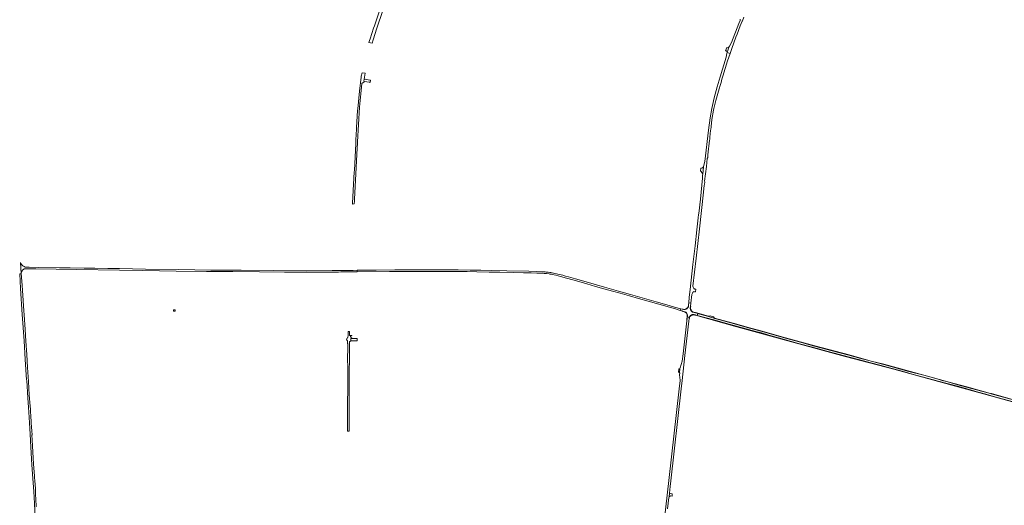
# Model space of a CAD drawing. Header units: metres. Extents: x 151213 to 156373, y 469495 to 475754.
# Tile 3 of 230: x 151213 to 153025, y 471770 to 472663. Entities that reach past the tile are written whole.
import ezdxf

# ---------------------------------------------------------------- set-up
doc = ezdxf.new("R2010")
doc.units = ezdxf.units.M
for name, color, linetype, lineweight in [('B-WE-VH-GESLOTENVERHARDING-GV', 252, 'Continuous', 18), ('B-WE-VH-GESLOTENVERHARDING_ASFALT-GV', 252, 'Continuous', 18), ('B-WE-VH-HALFVERHARDING_GRASBETONSTEEN-GV', 252, 'Continuous', 18), ('B-WE-VH-ONVERHARD-GV', 252, 'Continuous', 18), ('B-WE-VH-OPENVERHARDING_BETONSTRAATSTEEN-GV', 252, 'Continuous', 18)]:
    doc.layers.add(name, color=color, linetype=linetype, lineweight=lineweight)

msp = doc.modelspace()

# ---------------------------------------------------------------- linework, layer by layer
at = {"layer": 'B-WE-VH-GESLOTENVERHARDING-GV', "flags": 128}
msp.add_lwpolyline([(151496.318, 472129.742), (151496.292, 472127.467), (151497.082, 472127.439), (151499.308, 472127.361), (151499.229, 472129.716), (151496.735, 472129.738)], close=True, dxfattribs=at)
at = {"layer": 'B-WE-VH-GESLOTENVERHARDING_ASFALT-GV', "flags": 128}
for points in [[(152539.337, 472664.247), (152539.076, 472662.567), (152538.923, 472662.14), (152536.911, 472656.529), (152523.081, 472621.371), (152519.459, 472614.451), (152518.083, 472612.717), (152515.605, 472604.955), (152515.253, 472603.759), (152515.084, 472603.275), (152515.17, 472603.111), (152520.584, 472601.25), (152523.63, 472610.11), (152531.35, 472631.39), (152533.746, 472637.006), (152539.287, 472652.266), (152542.827, 472660.729), (152543.187, 472661.035), (152545.99, 472668.276)], [(151243.812, 471767.376), (151243.012, 471782.319), (151242.537, 471789.553), (151242.567, 471794.534), (151242.241, 471800.731), (151241.707, 471808.47), (151241.381, 471811.316), (151240.996, 471812.858), (151240.225, 471824.184), (151238.861, 471846.806), (151237.586, 471868.035), (151236.281, 471890.895), (151235.837, 471899.108), (151235.985, 471899.997), (151235.51, 471907.261), (151235.244, 471908.299), (151234.917, 471912.568), (151233.465, 471934.509), (151232.812, 471942.989), (151232.99, 471944.056), (151232.812, 471948.414), (151232.605, 471951.202), (151232.249, 471952.803), (151230.915, 471973.646), (151229.343, 471998.285), (151227.683, 472023.516), (151226.171, 472047.592), (151224.451, 472072.408), (151222.998, 472093.607), (151221.308, 472120.41), (151220.804, 472128.089), (151218.284, 472165.655), (151217.691, 472175.351), (151216.08, 472196.45), (151213.201, 472196.262), (151214.96, 472169.34), (151218.05, 472121.31), (151221.35, 472072.9), (151223.48, 472038.57), (151226, 472000.81), (151226.053, 472000), (151228.12, 471968.26), (151229.28, 471950), (151229.82, 471941.77), (151231.16, 471921.93), (151232.4, 471901.31), (151233.96, 471877.14), (151235.84, 471844.61), (151237.53, 471819.37), (151238.99, 471795.51), (151240.35, 471773.78), (151241.89, 471748.18)], [(153044.253, 471963.44), (153001.317, 471975.345), (153000, 471975.698), (152983.07, 471980.23), (152955.9, 471987.81), (152939.89, 471992.16), (152921.32, 471997.18), (152911.068, 472000), (152903.36, 472002.12), (152877.1, 472009.4), (152849.83, 472016.67), (152803.37, 472029.23), (152782.89, 472034.57), (152780.416, 472035.232), (152775.697, 472036.494), (152761.24, 472040.36), (152739.34, 472046.28), (152720.02, 472051.47), (152676.23, 472063.07), (152647.47, 472070.96), (152622.43, 472077.98), (152600.83, 472083.99), (152579.62, 472090.04), (152567.9, 472093.17), (152551.95, 472097.57), (152532.77, 472103.09), (152503.93, 472110.91), (152492.559, 472114.127), (152478.934, 472117.981), (152462.77, 472122.58), (152461.212, 472123.052), (152460.304, 472119.648), (152465.11, 472118.432), (152474.23, 472115.87), (152493.16, 472110.72), (152518.68, 472103.67), (152567.9, 472089.96), (152578.51, 472087.26), (152591.8, 472083.48), (152609.66, 472078.5), (152629.62, 472072.83), (152650.79, 472066.92), (152667.17, 472062.38), (152681.65, 472058.57), (152698.81, 472053.84), (152722.14, 472047.53), (152740.14, 472042.89), (152759.31, 472037.66), (152779.69, 472032.42), (152796.14, 472027.86), (152816.64, 472022.55), (152837.44, 472016.83), (152855.97, 472011.69), (152883.47, 472004.36), (152899.454, 472000), (152903.78, 471998.82), (152922.78, 471993.56), (152941.52, 471988.56), (152963.34, 471982.59), (152973, 471979.83), (152982.37, 471977.1), (152991.16, 471974.6), (153000, 471972.205), (153001.183, 471971.885), (153044.321, 471960.01)], [(152405.61, 471763.62), (152408.01, 471784.82), (152408.39, 471785.64), (152409.08, 471792.651), (152410.13, 471804.85), (152411.38, 471815.4), (152430.56, 471984.47), (152432.316, 472000), (152437.48, 472045.66), (152444.403, 472109.074), (152445.177, 472113.833), (152445.52, 472115.939), (152441.926, 472116.878), (152441.42, 472111.987), (152441.24, 472112.014), (152441.085, 472109.817), (152434.2, 472049.19), (152432.55, 472035.33), (152428.86, 472023.01), (152428.13, 472022.14), (152427.33, 472013.95), (152427.98, 472013.25), (152427.71, 472010.52), (152428.58, 472000.54), (152428.521, 472000), (152426.87, 471984.8), (152407.75, 471815.84), (152388.65, 471649.23)], [(153044.321, 471960.01), (153001.183, 471971.885), (153000, 471972.205), (152991.16, 471974.6), (152982.37, 471977.1), (152973, 471979.83), (152963.34, 471982.59), (152941.52, 471988.56), (152922.78, 471993.56), (152903.78, 471998.82), (152899.454, 472000), (152883.47, 472004.36), (152855.97, 472011.69), (152837.44, 472016.83), (152816.64, 472022.55), (152796.14, 472027.86), (152779.69, 472032.42), (152759.31, 472037.66), (152740.14, 472042.89), (152722.14, 472047.53), (152698.81, 472053.84), (152681.65, 472058.57), (152667.17, 472062.38), (152650.79, 472066.92), (152629.62, 472072.83), (152609.66, 472078.5), (152591.8, 472083.48), (152578.51, 472087.26), (152567.9, 472089.96), (152518.68, 472103.67), (152493.16, 472110.72), (152474.23, 472115.87), (152465.11, 472118.432), (152460.304, 472119.648), (152456.793, 472120.537), (152456.681, 472120.065), (152533.329, 472098.85), (152633.893, 472070.829), (152732.275, 472044.034), (152822.067, 472020.444), (152904.223, 471997.945), (152980.379, 471976.946), (153051.557, 471957.315)], [(153044.386, 471963.922), (153001.451, 471975.827), (153000, 471976.225), (152956.034, 471988.292), (152921.45, 471997.663), (152912.993, 472000), (152877.234, 472009.882), (152803.5, 472029.713), (152780.43, 472035.642), (152776.027, 472036.895), (152739.47, 472046.763), (152676.358, 472063.553), (152622.565, 472078.461), (152579.757, 472090.521), (152552.083, 472098.052), (152532.901, 472103.573), (152491.784, 472114.767), (152492.559, 472114.127), (152503.93, 472110.91), (152532.77, 472103.09), (152551.95, 472097.57), (152567.9, 472093.17), (152579.62, 472090.04), (152600.83, 472083.99), (152622.43, 472077.98), (152647.47, 472070.96), (152676.23, 472063.07), (152720.02, 472051.47), (152739.34, 472046.28), (152761.24, 472040.36), (152775.697, 472036.494), (152780.416, 472035.232), (152782.89, 472034.57), (152803.37, 472029.23), (152849.83, 472016.67), (152877.1, 472009.4), (152903.36, 472002.12), (152911.068, 472000), (152921.32, 471997.18), (152939.89, 471992.16), (152955.9, 471987.81), (152983.07, 471980.23), (153000, 471975.698), (153001.317, 471975.345), (153044.253, 471963.44)]]:
    msp.add_lwpolyline(points, dxfattribs=at)
for points in [[(152520.584, 472601.25), (152515.17, 472603.111), (152514.5, 472601.2), (152513.658, 472594.43), (152502.37, 472558.226), (152496.764, 472539.982), (152491.413, 472519.852), (152488.2, 472505.38), (152487.15, 472500), (152483.86, 472483.15), (152480.78, 472460.17), (152474.16, 472402.36), (152472.28, 472395.89), (152471.915, 472392.975), (152470.184, 472379.169), (152469.99, 472377.62), (152469.89, 472372.01), (152465.853, 472333.172), (152462.798, 472306.902), (152462.259, 472305.105), (152461.936, 472299.283), (152459.276, 472277.145), (152456.246, 472247.657), (152452.24, 472213.239), (152447.285, 472167.33), (152445.566, 472152.889), (152444.565, 472142.785), (152445.37, 472142.7), (152448.457, 472142.374), (152450.223, 472158.071), (152451.43, 472160.68), (152452.17, 472162), (152452.64, 472162.59), (152452.87, 472162.82), (152453.1, 472162.98), (152453.38, 472163.11), (152453.64, 472163.2), (152454, 472163.25), (152454.84, 472163.21), (152455.58, 472163.156), (152456.48, 472163.09), (152457.01, 472162.948), (152457.574, 472167.554), (152456.042, 472167.987), (152455.75, 472168.07), (152455.2, 472168.26), (152454.51, 472168.54), (152454.15, 472168.77), (152453.86, 472169.04), (152453.11, 472170.1), (152452.46, 472171.26), (152451.925, 472173.149), (152458.23, 472224.94), (152464.22, 472278.94), (152471.54, 472346.02), (152472.91, 472358.77), (152473.54, 472360.42), (152474.04, 472365.01), (152473.77, 472366.52), (152476.96, 472393.27), (152478.63, 472408.09), (152479.37, 472410.22), (152479.73, 472413.6), (152479.52, 472414.8), (152482.49, 472441.75), (152483.14, 472443.1), (152483.55, 472446.47), (152483.32, 472447.64), (152484.44, 472459.68), (152485.29, 472462.05), (152485.7, 472465.79), (152485.55, 472467.04), (152487.08, 472479.74), (152490.09, 472496.9), (152490.782, 472500), (152494.08, 472514.78), (152500.51, 472536.14), (152502.13, 472542.1), (152504.05, 472548.01), (152505.68, 472554.19), (152507.456, 472559.705), (152515.83, 472587.42)], [(151556.9, 472200.44), (151605.62, 472200.06), (151654.26, 472199.53), (151700.44, 472198.96), (151751.71, 472198.97), (151799.912, 472199.352), (151804.405, 472199.403), (151834.592, 472199.746), (151834.56, 472202.544), (151826.99, 472202.45), (151788.17, 472202.14), (151741.28, 472201.62), (151680.44, 472201.95), (151620.8, 472202.59), (151565.28, 472203), (151506.18, 472203.84), (151444.93, 472204.67), (151396.8, 472205.65), (151393.53, 472205.62), (151375.45, 472205.99), (151351.47, 472206.37), (151331.64, 472206.63), (151306.2, 472207.07), (151286.24, 472207.34), (151248.12, 472207.82), (151230.53, 472208.15), (151225.08, 472208.35), (151223.639, 472208.486), (151223.06, 472208.54), (151222.04, 472208.85), (151221.25, 472209.26), (151219, 472210.66), (151218.33, 472211.23), (151217.24, 472212.34), (151216.87, 472212.82), (151216.47, 472213.45), (151215.8, 472214.62), (151215.51, 472215.22), (151215.1, 472215.93), (151214.73, 472217.15), (151216.08, 472196.45), (151216.43, 472198.93), (151216.51, 472199.13), (151216.66, 472199.78), (151217.001, 472200.563), (151217.299, 472201.168), (151217.639, 472201.763), (151217.994, 472202.274), (151218.462, 472202.827), (151219.285, 472203.495), (151219.938, 472203.943), (151220.945, 472204.538), (151221.725, 472204.914), (151222.69, 472205.206), (151223.42, 472205.31), (151224.1, 472205.33), (151242.85, 472205.28), (151317.49, 472204.07), (151396.8, 472202.72), (151440.01, 472201.96), (151501.24, 472201.13)], [(152097.11, 472198.89), (152121.12, 472198.38), (152140.2, 472198.03), (152154.48, 472197.68), (152165.03, 472197.4), (152170.87, 472197.22), (152174.89, 472196.95), (152178.16, 472196.78), (152181.32, 472196.54), (152182.73, 472196.34), (152187.52, 472195.85), (152188.68, 472195.66), (152191.02, 472195.2), (152193.32, 472194.78), (152199.86, 472193.32), (152208.24, 472191.27), (152219.37, 472188.21), (152231.07, 472185.06), (152242.42, 472181.77), (152257.04, 472177.65), (152273.16, 472173.02), (152288.33, 472168.71), (152303.98, 472164.23), (152318.19, 472160.3), (152335.21, 472155.48), (152351.95, 472150.71), (152369.56, 472145.76), (152409.27, 472134.55), (152420.12, 472131.47), (152428.98, 472128.71), (152429.772, 472131.782), (152418.55, 472134.94), (152404.01, 472138.97), (152384.65, 472144.55), (152337.32, 472157.97), (152315.08, 472164.15), (152289.18, 472171.47), (152259.8, 472179.94), (152236.31, 472186.6), (152223.03, 472190.51), (152217.9, 472191.89), (152212.6, 472193.4), (152206.78, 472194.75), (152198.31, 472196.76), (152193.08, 472197.86), (152192.08, 472198.09), (152190.47, 472198.41), (152189.05, 472198.55), (152185.81, 472199.02), (152184.15, 472199.12), (152183.03, 472199.32), (152182.19, 472199.34), (152180.4, 472199.47), (152178.74, 472199.75), (152177.23, 472199.83), (152174.99, 472199.99), (152163.53, 472200.36), (152150.5, 472200.73), (152109.94, 472201.52), (152082.13, 472202.15), (152061.64, 472202.56), (152042.08, 472202.89), (152020.04, 472203.3), (152002.45, 472203.27), (152000, 472203.283), (151980.11, 472203.39), (151962.3, 472203.27), (151936.31, 472203.33), (151903.37, 472203.21), (151869.5, 472202.98), (151834.56, 472202.544), (151834.592, 472199.746), (151893.94, 472200.42), (151962.3, 472200.48), (152000, 472200.465), (152011.509, 472200.46), (152015.51, 472200.46), (152021.64, 472200.46), (152036.7, 472200.15), (152054.6, 472199.85), (152077.21, 472199.28)], [(152436.39, 472130.35), (152435.93, 472130.4), (152435.02, 472130.61), (152433.747, 472130.82), (152432.41, 472131.04), (152429.772, 472131.782), (152428.98, 472128.71), (152432.213, 472127.875), (152436.344, 472126.426), (152438.153, 472125.899), (152439.049, 472125.425), (152439.734, 472124.845), (152440.401, 472124.23), (152441.209, 472123.176), (152441.841, 472121.841), (152442.07, 472120.735), (152442.158, 472119.839), (152442.14, 472118.732), (152441.947, 472117.081), (152441.926, 472116.878), (152445.52, 472115.939), (152445.594, 472116.394), (152446.311, 472117.801), (152447.687, 472119.284), (152449.084, 472120.208), (152449.801, 472120.557), (152450.632, 472120.961), (152451.685, 472121.197), (152453.044, 472121.071), (152454.243, 472120.961), (152456.479, 472120.617), (152456.793, 472120.537), (152460.304, 472119.648), (152461.212, 472123.052), (152456.835, 472124.376), (152451.643, 472125.741), (152450.975, 472126.004), (152449.851, 472126.988), (152449.184, 472127.778), (152448.464, 472128.709), (152447.919, 472129.711), (152447.498, 472130.729), (152447.339, 472131.608), (152447.287, 472132.556), (152447.62, 472136.579), (152447.647, 472136.763), (152448.457, 472142.374), (152445.37, 472142.7), (152444.565, 472142.785), (152444.256, 472139.669), (152444.025, 472137.476), (152443.816, 472135.488), (152443.596, 472134.859), (152442.999, 472133.916), (152442.496, 472133.224), (152441.678, 472132.501), (152440.861, 472131.904), (152439.698, 472131.338), (152439.117, 472131.047), (152437.689, 472130.33)], [(152480.59, 472117.84), (152481.014, 472117.859), (152456.841, 472124.719), (152456.835, 472124.376), (152461.212, 472123.052), (152462.77, 472122.58), (152478.934, 472117.981)], [(152481.014, 472117.859), (152480.59, 472117.84), (152478.934, 472117.981), (152492.559, 472114.127), (152491.784, 472114.767), (152490.97, 472115.44), (152490.63, 472116.07), (152490.44, 472116.51), (152490.3, 472116.74), (152490.283, 472116.848), (152483.711, 472118.706), (152482.74, 472118.12), (152481.93, 472117.9)]]:
    msp.add_lwpolyline(points, close=True, dxfattribs=at)
at = {"layer": 'B-WE-VH-HALFVERHARDING_GRASBETONSTEEN-GV', "flags": 128}
for points in [[(152441.24, 472112.014), (152441.42, 472111.987), (152441.926, 472116.878), (152441.947, 472117.081), (152442.14, 472118.732), (152442.158, 472119.839), (152442.07, 472120.735), (152441.841, 472121.841), (152441.209, 472123.176), (152440.401, 472124.23), (152439.734, 472124.845), (152439.049, 472125.425), (152438.153, 472125.899), (152436.344, 472126.426), (152432.213, 472127.875), (152432.085, 472127.15), (152437.788, 472125.431), (152438.751, 472125.008), (152439.505, 472124.476), (152440.296, 472123.633), (152440.752, 472122.772), (152441.227, 472121.806), (152441.49, 472120.91), (152441.631, 472119.804), (152441.613, 472118.943), (152441.42, 472117.151), (152440.875, 472113.34), (152440.84, 472112.075)], [(152435.93, 472130.4), (152436.39, 472130.35), (152437.689, 472130.33), (152439.117, 472131.047), (152439.698, 472131.338), (152440.861, 472131.904), (152441.678, 472132.501), (152442.496, 472133.224), (152442.999, 472133.916), (152443.596, 472134.859), (152443.816, 472135.488), (152443.192, 472135.628), (152442.825, 472134.666), (152442.046, 472133.703), (152440.992, 472132.74), (152439.594, 472131.686), (152439.191, 472131.548), (152437.921, 472131.113), (152436.638, 472130.724), (152434.025, 472131.297), (152433.747, 472130.82), (152435.02, 472130.61)], [(152456.681, 472120.065), (152456.793, 472120.537), (152456.479, 472120.617), (152454.243, 472120.961), (152453.044, 472121.071), (152451.685, 472121.197), (152450.632, 472120.961), (152449.801, 472120.557), (152449.084, 472120.208), (152447.687, 472119.284), (152446.311, 472117.801), (152445.594, 472116.394), (152445.52, 472115.939), (152445.177, 472113.833), (152445.709, 472113.716), (152446.182, 472115.737), (152446.698, 472117.306), (152447.622, 472118.424), (152448.719, 472119.176), (152449.813, 472119.78), (152450.761, 472120.165), (152451.642, 472120.359), (152452.652, 472120.509), (152454.028, 472120.38), (152455.468, 472120.101), (152456.629, 472119.843)], [(152447.647, 472136.763), (152447.62, 472136.579), (152447.287, 472132.556), (152447.339, 472131.608), (152447.498, 472130.729), (152447.919, 472129.711), (152448.464, 472128.709), (152449.184, 472127.778), (152449.851, 472126.988), (152450.975, 472126.004), (152451.643, 472125.741), (152456.835, 472124.376), (152456.841, 472124.719), (152453.738, 472125.6), (152452.135, 472126.268), (152451.028, 472126.742), (152450.438, 472127.307), (152450.22, 472127.515), (152449.43, 472128.586), (152448.762, 472129.535), (152448.2, 472130.659), (152447.884, 472131.643), (152447.796, 472132.679), (152447.884, 472134.436), (152448.077, 472136.684)]]:
    msp.add_lwpolyline(points, close=True, dxfattribs=at)
at = {"layer": 'B-WE-VH-ONVERHARD-GV', "flags": 128}
msp.add_lwpolyline([(151876.203, 472681.569), (151866.139, 472652.157), (151864.619, 472647.989), (151858.429, 472628.079), (151856.839, 472624.814), (151856.045, 472621.559), (151861.977, 472620.407), (151863.867, 472626.411), (151870.565, 472648.1), (151881.657, 472680.535)], dxfattribs=at)
for points in [[(151835.002, 472436.262), (151835.13, 472438.879), (151836.683, 472470.692), (151838.666, 472502.329), (151841.231, 472526.784), (151842.77, 472545.766), (151847.216, 472549.357), (151847.655, 472549.188), (151847.744, 472549.831), (151846.47, 472550.03), (151847.1, 472554.04), (151849.159, 472564.949), (151843.216, 472565.854), (151841.942, 472559.425), (151841.803, 472557.544), (151838.493, 472531.96), (151835.454, 472499.155), (151835.076, 472496.46), (151833.318, 472464.916), (151833.292, 472462.267), (151832.096, 472442.24), (151832.026, 472438.925), (151832, 472437.674), (151831.887, 472436.352), (151831.847, 472435.881), (151829.098, 472385.973), (151828.929, 472383.622), (151826.357, 472337.618), (151826.102, 472333.411), (151826.071, 472332.903), (151825.72, 472330.683), (151825.567, 472329.713), (151825.567, 472324.418), (151828.632, 472324.697), (151829.085, 472329.591), (151829.138, 472330.51), (151829.299, 472333.332), (151831.296, 472368.151), (151834.562, 472427.256)], [(151856.5, 472548.461), (151857.34, 472548.33), (151858.36, 472548.17), (151858.95, 472552.15), (151858.138, 472552.279), (151857.97, 472552.306), (151857.399, 472552.397), (151849.007, 472553.735), (151848.301, 472553.848), (151847.1, 472554.04), (151846.47, 472550.03), (151847.744, 472549.831)], [(151822.86, 472073.01), (151822.82, 472077.02), (151824.239, 472077.021), (151824.21, 472078.35), (151821.97, 472079.36), (151822.03, 472082.08), (151824.31, 472082.28), (151824.397, 472082.758), (151820.277, 472082.819), (151820.436, 472090.201), (151817.42, 472090.201), (151817.503, 472082.665), (151816.942, 472079.17), (151816.413, 472079.18), (151816.179, 472077.309), (151815.394, 472077.191), (151815.355, 472075.228), (151814.923, 472075.111), (151815.041, 472073.344), (151816.258, 472073.227), (151816.376, 472068.203), (151816.883, 472067.554), (151816.703, 472032.418), (151816.855, 472031.342), (151817.107, 472029.55), (151816.883, 471973.632), (151816.826, 471972.126), (151816.765, 471970.536), (151816.368, 471915.9), (151816.366, 471914.405), (151816.363, 471912.865), (151816.497, 471906.468), (151819.426, 471906.621), (151819.611, 471914.604), (151819.577, 471939.79), (151819.63, 471947.939), (151819.789, 471971.593), (151819.814, 471995.552), (151820.343, 472059.449), (151820.211, 472070.958)], [(151824.325, 472073.01), (151825.74, 472073.01), (151831.447, 472073.01), (151832.967, 472073.01), (151833.475, 472073.01), (151834.18, 472073.01), (151834.179, 472073.061), (151834.09, 472077.03), (151832.962, 472077.029), (151826.042, 472077.023), (151824.239, 472077.021), (151822.82, 472077.02), (151822.86, 472073.01)]]:
    msp.add_lwpolyline(points, close=True, dxfattribs=at)
at = {"layer": 'B-WE-VH-OPENVERHARDING_BETONSTRAATSTEEN-GV', "flags": 128}
for points in [[(152518.083, 472612.717), (152515.65, 472611.65), (152514.417, 472612.038), (152512.457, 472606.335), (152513.71, 472605.91), (152515.084, 472603.275), (152515.253, 472603.759), (152515.605, 472604.955)], [(152471.915, 472392.975), (152471.442, 472392.489), (152469.69, 472390.925), (152468.136, 472390.458), (152466.525, 472390.242), (152465.981, 472385.127), (152466.61, 472384.944), (152467.686, 472384.131), (152470.075, 472380.699), (152470.184, 472379.169)], [(152427.33, 472013.95), (152428.13, 472022.14), (152426.78, 472021.45), (152426.112, 472021.539), (152425.389, 472015.302), (152426.15, 472015.12), (152427.136, 472014.142)], [(152409.08, 471792.651), (152408.39, 471785.64), (152410.945, 471787.691), (152414.074, 471787.154), (152414.274, 471791.564)]]:
    msp.add_lwpolyline(points, close=True, dxfattribs=at)

doc.saveas('drawing.dxf')
